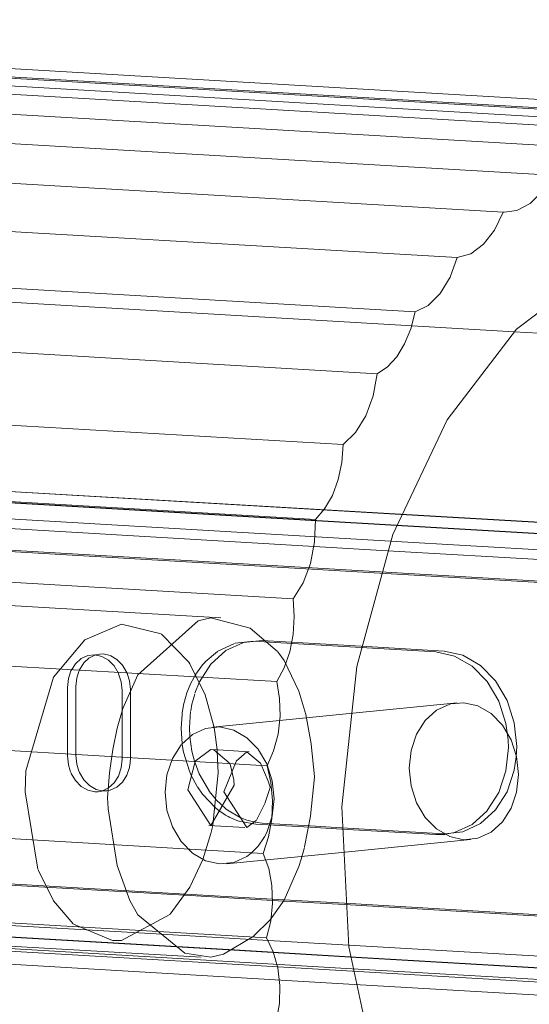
# Model space of a CAD drawing. Header units: millimetres. Extents: x -3409 to -2316, y 303 to 6766.
# Tile 6 of 10: x -2989 to -2945, y 592 to 678. Entities that reach past the tile are written whole.
import ezdxf

# ---------------------------------------------------------------- set-up
doc = ezdxf.new("R2010")
doc.units = ezdxf.units.MM
doc.layers.add('Luminarias', color=7, linetype='Continuous', lineweight=20)

# ---------------------------------------------------------------- blocks, each defined once
blk = doc.blocks.new('63435 - 63420 MILO 280 White wall lamp-595160-00 Isometrico PDF')
at = {"layer": 'Luminarias', "color": 9, "lineweight": 9, "true_color": 0xc0c0c0}
for p, q in [((-7109.27, 669.272), (-7252.12, 677.623)), ((-7113.921, 668.807), (-7256.771, 677.158)), ((-7123.069, 667.828), (-7265.919, 676.178)), ((-7118.385, 668.294), (-7261.235, 676.644)), ((-7127.597, 666.333), (-7270.447, 674.683)), ((-7131.982, 664.049), (-7274.832, 672.399)), ((-7136.255, 660.827), (-7279.105, 669.178)), ((-7140.28, 656.841), (-7283.13, 665.192)), ((-7143.957, 652.098), (-7286.807, 660.449)), ((-7136.175, 660.822), (-7136.255, 660.827)), ((-7147.268, 646.708), (-7290.118, 655.059)), ((-7135.298, 650.374), (-7087.123, 647.558)), ((-7150.219, 640.518), (-7293.069, 648.869)), ((-7152.654, 633.982), (-7295.504, 642.332)), ((-7154.612, 627.041), (-7297.462, 635.392)), ((-7145.569, 633.484), (-7117.097, 631.82)), ((-7146.092, 632.077), (-7127.79, 631.007)), ((-7156.034, 619.815), (-7298.884, 628.166)), ((-7156.877, 612.475), (-7299.727, 620.826)), ((-7140.294, 617.963), (-7149.678, 617.03)), ((-7139.701, 617.975), (-7140.83, 617.87)), ((-7157.204, 604.806), (-7300.054, 613.157)), ((-7156.924, 597.426), (-7299.774, 605.777)), ((-7150.349, 604.904), (-7139.107, 606.022)), ((-7127.79, 592.121), (-7149.229, 593.374))]:
    blk.add_line(p, q, dxfattribs=at)
at = {"layer": 'Luminarias', "color": 7, "lineweight": 9, "true_color": 0xfefefe}
for p, q in [((-7113.653, 668.665), (-7251.344, 676.714)), ((-7145.583, 633.449), (-7183.232, 635.65)), ((-7157.298, 623.415), (-7158.942, 623.239)), ((-7156.801, 623.386), (-7157.298, 623.415)), ((-7161.179, 622.475), (-7159.707, 623.156)), ((-7159.672, 623.166), (-7158.028, 623.342)), ((-7158.028, 623.342), (-7156.678, 623.263)), ((-7148.647, 622.909), (-7156.801, 623.386)), ((-7172.377, 621.901), (-7172.383, 621.897)), ((-7171.921, 622.129), (-7172.377, 621.901)), ((-7171.879, 622.143), (-7171.921, 622.129)), ((-7171.803, 622.166), (-7171.846, 622.154)), ((-7171.483, 622.226), (-7171.803, 622.166)), ((-7170.502, 622.066), (-7170.569, 622.094)), ((-7169.996, 621.762), (-7170.501, 622.065)), ((-7169.503, 621.258), (-7169.983, 621.752)), ((-7162.275, 621.543), (-7161.203, 622.459)), ((-7169.168, 620.709), (-7169.503, 621.258)), ((-7161.788, 621.341), (-7162.767, 619.81)), ((-7173.486, 620.15), (-7173.567, 619.38)), ((-7173.313, 620.712), (-7173.486, 620.15)), ((-7173.263, 620.825), (-7173.312, 620.713)), ((-7169.963, 620.764), (-7169.855, 620.544)), ((-7169.855, 620.544), (-7169.838, 620.505)), ((-7169.125, 620.616), (-7169.165, 620.704)), ((-7169.061, 620.464), (-7169.124, 620.616)), ((-7163.275, 620.163), (-7163.213, 620.27)), ((-7163.177, 620.332), (-7163.104, 620.453)), ((-7174.297, 613.325), (-7174.297, 619.308)), ((-7173.567, 619.38), (-7173.567, 618.344)), ((-7162.797, 619.748), (-7163.175, 618.798)), ((-7162.767, 619.81), (-7162.797, 619.748)), ((-7173.567, 618.333), (-7173.567, 613.398)), ((-7169.536, 619.029), (-7169.536, 613.076)), ((-7168.806, 614.641), (-7168.806, 619.101)), ((-7164.377, 615.737), (-7164.244, 617.352)), ((-7163.549, 617.196), (-7163.647, 615.809)), ((-7164.29, 614.421), (-7164.377, 615.731)), ((-7163.647, 615.809), (-7163.617, 615.036)), ((-7161.501, 615.81), (-7161.43, 615.408)), ((-7163.617, 615.036), (-7163.431, 613.732)), ((-7161.429, 615.403), (-7161.231, 613.845)), ((-7168.806, 614.512), (-7168.806, 614.636)), ((-7168.806, 613.13), (-7168.806, 614.505)), ((-7164.28, 614.343), (-7164.29, 614.421)), ((-7164.195, 613.827), (-7164.276, 614.313)), ((-7168.825, 612.743), (-7168.806, 613.119)), ((-7164.161, 613.659), (-7164.189, 613.796)), ((-7163.654, 611.998), (-7164.161, 613.659)), ((-7163.431, 613.732), (-7163.211, 612.881)), ((-7161.52, 613.873), (-7160.174, 612.736)), ((-7161.231, 613.845), (-7161.222, 613.751)), ((-7161.222, 613.751), (-7161.142, 611.862)), ((-7169.536, 613.047), (-7169.617, 612.277)), ((-7168.887, 612.35), (-7168.826, 612.736)), ((-7163.206, 612.863), (-7163.195, 612.828)), ((-7163.191, 612.815), (-7163.171, 612.754)), ((-7160.159, 612.706), (-7160.121, 612.624)), ((-7160.109, 612.596), (-7159.78, 611.245)), ((-7173.979, 611.811), (-7174.059, 612.006)), ((-7173.6, 611.169), (-7173.973, 611.798)), ((-7173.29, 611.98), (-7173.248, 611.883)), ((-7173.247, 611.88), (-7172.87, 611.242)), ((-7163.527, 611.698), (-7163.652, 611.992)), ((-7162.968, 610.644), (-7163.518, 611.679)), ((-7161.142, 611.862), (-7161.601, 607.322)), ((-7159.759, 610.769), (-7161.776, 607.262)), ((-7159.777, 611.211), (-7159.759, 610.769)), ((-7171.917, 610.195), (-7172.533, 610.333)), ((-7171.62, 610.201), (-7171.917, 610.195)), ((-7171.803, 610.405), (-7171.301, 610.278)), ((-7171.301, 610.278), (-7171.187, 610.267)), ((-7171.187, 610.267), (-7170.89, 610.274)), ((-7161.788, 610.06), (-7161.308, 609.489)), ((-7160.285, 608.042), (-7160.496, 608.161)), ((-7160.275, 608.566), (-7159.229, 607.952)), ((-7160.131, 607.962), (-7160.271, 608.035)), ((-7159.672, 607.757), (-7160.109, 607.951)), ((-7161.617, 607.246), (-7161.773, 606.556)), ((-7161.601, 607.322), (-7161.615, 607.254)), ((-7159.327, 607.633), (-7159.672, 607.757)), ((-7158.028, 607.389), (-7159.306, 607.627)), ((-7158.636, 607.719), (-7157.918, 607.537)), ((-7157.856, 607.379), (-7158.028, 607.389)), ((-7157.883, 607.531), (-7157.74, 607.508)), ((-7153.15, 607.104), (-7157.856, 607.379)), ((-7157.74, 607.508), (-7157.298, 607.461)), ((-7157.298, 607.461), (-7156.811, 607.433)), ((-7156.797, 607.432), (-7153.127, 607.217)), ((-7150.342, 606.939), (-7153.15, 607.104)), ((-7153.127, 607.217), (-7150.341, 607.055)), ((-7161.774, 606.552), (-7162.47, 604.289)), ((-7141.426, 606.533), (-7141.362, 606.53)), ((-7164.096, 601.157), (-7183.009, 602.263)), ((-7182.854, 602.369), (-7163.991, 601.266)), ((-7155.441, 600.651), (-7164.064, 601.155)), ((-7163.991, 601.266), (-7155.387, 600.763)), ((-7155.387, 600.763), (-7150.13, 600.456)), ((-7183.232, 598.757), (-7167.534, 597.84)), ((-7185.842, 597.877), (-7159.779, 596.353)), ((-7159.705, 596.385), (-7184.025, 597.807)), ((-7167.534, 597.84), (-7158.247, 597.297)), ((-7149.444, 594.747), (-7192.185, 597.246)), ((-7169.569, 597.214), (-7170.377, 597.197)), ((-7159.779, 596.353), (-7149.603, 595.758)), ((-7156.336, 596.188), (-7159.705, 596.385)), ((-7149.609, 595.795), (-7156.336, 596.188))]:
    blk.add_line(p, q, dxfattribs=at)
at = {"layer": 'Luminarias', "color": 7, "lineweight": 9, "true_color": 0xefefef}
for p, q in [((-7135.06, 660.967), (-7136.175, 660.822)), ((-7229.973, 655.908), (-7135.298, 650.374)), ((-7191.697, 636.181), (-7145.569, 633.484)), ((-7199.215, 635.182), (-7146.092, 632.077)), ((-7145.194, 634.423), (-7112.6, 632.518)), ((-7110.931, 632.433), (-7145.189, 634.436)), ((-7128.62, 630.211), (-7146.367, 631.249)), ((-7147.021, 629.285), (-7117.175, 627.54)), ((-7117.097, 627.651), (-7146.983, 629.398)), ((-7160.909, 625.393), (-7200.59, 627.713)), ((-7155.951, 622.441), (-7158.348, 624.473)), ((-7148.671, 622.795), (-7142.156, 622.414)), ((-7155.387, 621.674), (-7155.942, 622.429)), ((-7154.089, 618.994), (-7155.387, 621.674)), ((-7153.49, 616.956), (-7154.089, 618.994)), ((-7169.463, 617.465), (-7169.956, 615.756)), ((-7149.678, 617.03), (-7161.61, 615.843)), ((-7169.956, 615.756), (-7170.345, 613.887)), ((-7170.345, 613.887), (-7170.63, 611.859)), ((-7170.63, 611.859), (-7170.811, 609.67)), ((-7170.811, 609.67), (-7170.746, 608.729)), ((-7136.658, 610.128), (-7137.653, 608.551)), ((-7170.744, 608.705), (-7169.956, 603.753)), ((-7137.667, 608.535), (-7138.982, 607.344)), ((-7160.423, 603.902), (-7150.349, 604.904)), ((-7169.956, 603.753), (-7168.866, 600.712)), ((-7154.089, 603.671), (-7153.89, 604.301)), ((-7126.18, 598.941), (-7150.118, 600.34)), ((-7158.03, 597.602), (-7156.609, 599.011)), ((-7202.323, 598.063), (-7162.642, 595.744)), ((-7160.668, 596.022), (-7158.042, 597.592)), ((-7149.758, 596.801), (-7117.097, 594.891)), ((-7149.229, 593.374), (-7199.215, 596.296)), ((-7149.411, 594.534), (-7127.616, 593.26))]:
    blk.add_line(p, q, dxfattribs=at)
at = {"layer": 'Luminarias', "color": 7, "lineweight": 9, "true_color": 0xfbfbfb}
for p, q in [((-7145.189, 634.436), (-7185.531, 636.794)), ((-7184.025, 636.693), (-7145.194, 634.423)), ((-7146.367, 631.249), (-7197.453, 634.235)), ((-7113.394, 631.567), (-7145.583, 633.449)), ((-7146.983, 629.398), (-7183.232, 631.517)), ((-7183.009, 631.389), (-7147.021, 629.285)), ((-7166.099, 623.953), (-7163.701, 621.519)), ((-7156.678, 623.263), (-7148.671, 622.795)), ((-7141.426, 622.487), (-7148.647, 622.909)), ((-7162.271, 618.654), (-7161.501, 615.81)), ((-7153.015, 614.37), (-7153.49, 616.956)), ((-7152.744, 611.526), (-7153.014, 614.358)), ((-7158.434, 613.694), (-7161.582, 613.878)), ((-7135.291, 612.097), (-7135.117, 613.255)), ((-7163.793, 610.368), (-7163.157, 612.84)), ((-7160.645, 610.184), (-7159.586, 612.848)), ((-7157.433, 612.65), (-7156.784, 611.112)), ((-7177.996, 610.186), (-7177.922, 612.014)), ((-7153.072, 608.1), (-7152.741, 611.467)), ((-7152.741, 611.467), (-7152.743, 611.511)), ((-7156.615, 610.568), (-7157.054, 609.246)), ((-7156.783, 611.111), (-7156.61, 610.585)), ((-7176.878, 603.425), (-7177.996, 610.186)), ((-7161.776, 607.262), (-7163.793, 610.368)), ((-7157.055, 609.242), (-7157.807, 607.707)), ((-7153.596, 605.38), (-7153.076, 608.069)), ((-7161.969, 607.258), (-7158.821, 607.074)), ((-7142.156, 606.461), (-7150.342, 606.939)), ((-7150.341, 607.055), (-7141.459, 606.535)), ((-7141.357, 606.478), (-7142.156, 606.461)), ((-7141.287, 606.486), (-7141.357, 606.478)), ((-7153.89, 604.301), (-7153.608, 605.331)), ((-7150.118, 600.34), (-7155.441, 600.651)), ((-7150.13, 600.456), (-7126.18, 599.056)), ((-7165.356, 599.483), (-7169.569, 597.214)), ((-7170.377, 597.197), (-7173.782, 598.645)), ((-7197.453, 597.343), (-7149.411, 594.534)), ((-7158.247, 597.297), (-7149.758, 596.801)), ((-7119.708, 594.047), (-7149.609, 595.795)), ((-7149.603, 595.758), (-7119.937, 594.024)), ((-7127.458, 593.462), (-7149.444, 594.747))]:
    blk.add_line(p, q, dxfattribs=at)
at = {"layer": 'Luminarias', "color": 9, "lineweight": 9, "true_color": 0xc0c0c0}
for points in [[(-7131.982, 664.049, 0), (-7132.857, 662.628, 0), (-7133.904, 661.58, 0), (-7135.06, 660.967, 0)], [(-7136.255, 660.827, 0), (-7137.017, 659.248, 0), (-7137.985, 658.009, 0), (-7139.096, 657.189, 0), (-7140.28, 656.841, 0)], [(-7093.289, 593.342, 0), (-7097.056, 582.306, 0), (-7102.336, 573.012, 0), (-7108.791, 566.054, 0), (-7116.006, 561.878, 0), (-7123.52, 560.753, 0), (-7130.851, 562.749, 0), (-7137.53, 567.739, 0), (-7143.129, 575.404, 0), (-7147.289, 585.252, 0), (-7149.743, 596.652, 0), (-7150.335, 608.875, 0), (-7149.026, 621.136, 0), (-7145.901, 632.652, 0), (-7141.159, 642.683, 0), (-7135.104, 650.588, 0), (-7128.125, 655.859, 0), (-7120.668, 658.16, 0)], [(-7140.28, 656.841, 0), (-7140.904, 655.127, 0), (-7141.765, 653.706, 0), (-7142.805, 652.674, 0), (-7143.957, 652.098, 0)], [(-7143.957, 652.098, 0), (-7144.324, 650.63, 0), (-7144.866, 649.303, 0), (-7145.558, 648.175, 0), (-7146.371, 647.297, 0), (-7147.268, 646.708, 0)], [(-7147.268, 646.708, 0), (-7147.622, 644.77, 0), (-7148.264, 643.016, 0), (-7149.149, 641.566, 0), (-7150.219, 640.518, 0)], [(-7150.219, 640.518, 0), (-7150.343, 638.956, 0), (-7150.668, 637.454, 0), (-7151.178, 636.082, 0), (-7151.851, 634.907, 0), (-7152.654, 633.982, 0)], [(-7152.654, 633.982, 0), (-7152.723, 632.031, 0), (-7153.092, 630.143, 0), (-7153.735, 628.443, 0), (-7154.612, 627.041, 0)], [(-7154.612, 627.041, 0), (-7154.498, 625.498, 0), (-7154.593, 623.931, 0), (-7154.892, 622.414, 0), (-7155.38, 621.02, 0), (-7156.034, 619.815, 0)], [(-7156.034, 619.815, 0), (-7155.778, 618.34, 0), (-7155.738, 616.786, 0), (-7155.916, 615.237, 0), (-7156.302, 613.774, 0), (-7156.877, 612.475, 0)], [(-7139.701, 606.01, 0), (-7138.468, 606.142, 0), (-7137.32, 606.672, 0), (-7136.334, 607.565, 0), (-7135.577, 608.76, 0), (-7135.101, 610.175, 0), (-7134.939, 611.714, 0), (-7135.101, 613.272, 0), (-7135.577, 614.743, 0), (-7136.334, 616.026, 0), (-7137.32, 617.034, 0), (-7138.468, 617.699, 0), (-7139.701, 617.975, 0)], [(-7156.877, 612.475, 0), (-7156.538, 611.007, 0), (-7156.399, 609.434, 0), (-7156.467, 607.829, 0), (-7156.74, 606.263, 0), (-7157.204, 604.806, 0)], [(-7157.204, 604.806, 0), (-7156.726, 603.497, 0), (-7156.451, 602.024, 0), (-7156.392, 600.467, 0), (-7156.552, 598.906, 0), (-7156.924, 597.426, 0)], [(-7156.924, 597.426, 0), (-7156.336, 596.227, 0), (-7155.94, 594.821, 0), (-7155.759, 593.282, 0), (-7155.802, 591.694, 0), (-7156.068, 590.144, 0)]]:
    blk.add_polyline3d(points, dxfattribs=at)
at = {"layer": 'Luminarias', "color": 7, "lineweight": 9, "true_color": 0xefefef}
for points in [[(-7158.348, 624.473, 0), (-7161.776, 625.375, 0), (-7162.884, 625.115, 0)], [(-7162.884, 625.115, 0), (-7168.165, 620.403, 0), (-7169.463, 617.465, 0)], [(-7142.156, 622.414, 0), (-7140.513, 622.046, 0), (-7138.982, 621.16, 0), (-7137.667, 619.816, 0), (-7136.658, 618.104, 0), (-7136.024, 616.144, 0), (-7135.83, 614.733, 0)], [(-7140.83, 617.87, 0), (-7140.933, 617.843, 0), (-7142.082, 617.313, 0), (-7143.068, 616.42, 0), (-7143.824, 615.225, 0), (-7144.3, 613.81, 0), (-7144.462, 612.271, 0), (-7144.3, 610.713, 0), (-7143.824, 609.242, 0), (-7143.068, 607.959, 0), (-7142.082, 606.951, 0), (-7140.933, 606.286, 0), (-7139.73, 606.012, 0)], [(-7161.016, 615.855, 0), (-7162.249, 615.723, 0), (-7163.397, 615.193, 0), (-7164.355, 614.334, 0)], [(-7157.622, 613.87, 0), (-7157.649, 613.906, 0), (-7158.635, 614.914, 0), (-7159.784, 615.579, 0), (-7161.016, 615.855, 0)], [(-7164.383, 614.3, 0), (-7165.14, 613.105, 0), (-7165.616, 611.69, 0), (-7165.778, 610.151, 0), (-7165.616, 608.593, 0), (-7165.14, 607.122, 0), (-7164.383, 605.839, 0), (-7163.397, 604.831, 0), (-7162.249, 604.166, 0), (-7161.016, 603.89, 0)], [(-7135.829, 614.715, 0), (-7135.807, 614.066, 0), (-7136.024, 612.015, 0), (-7136.656, 610.132, 0)], [(-7157.087, 606.264, 0), (-7156.893, 606.64, 0), (-7156.417, 608.055, 0), (-7156.255, 609.594, 0), (-7156.417, 611.152, 0), (-7156.893, 612.623, 0), (-7157.612, 613.857, 0)], [(-7138.982, 607.344, 0), (-7140.513, 606.637, 0), (-7141.287, 606.486, 0)], [(-7158.252, 604.841, 0), (-7157.649, 605.445, 0), (-7157.09, 606.259, 0)], [(-7161.016, 603.89, 0), (-7159.784, 604.022, 0), (-7158.635, 604.552, 0), (-7158.264, 604.831, 0)], [(-7156.609, 599.012, 0), (-7155.387, 600.734, 0), (-7154.089, 603.671, 0)], [(-7168.866, 600.712, 0), (-7168.165, 599.463, 0), (-7164.044, 596.112, 0)], [(-7164.044, 596.112, 0), (-7161.776, 595.761, 0), (-7160.668, 596.022, 0)]]:
    blk.add_polyline3d(points, dxfattribs=at)
at = {"layer": 'Luminarias', "color": 7, "lineweight": 9, "true_color": 0xfbfbfb}
for points in [[(-7172.794, 623.462, 0), (-7169.569, 624.833, 0), (-7166.133, 623.975, 0)], [(-7177.921, 612.03, 0), (-7175.528, 620.196, 0), (-7172.795, 623.461, 0)], [(-7135.117, 613.26, 0), (-7135.077, 614.139, 0), (-7135.294, 616.216, 0), (-7135.928, 618.177, 0), (-7136.937, 619.888, 0), (-7138.252, 621.233, 0), (-7139.783, 622.119, 0), (-7141.426, 622.487, 0)], [(-7163.7, 621.516, 0), (-7163.611, 621.381, 0), (-7162.278, 618.672, 0)], [(-7163.146, 612.859, 0), (-7161.776, 613.874, 0), (-7161.52, 613.873, 0)], [(-7159.568, 612.877, 0), (-7158.628, 613.69, 0), (-7157.434, 612.652, 0)], [(-7136.923, 608.624, 0), (-7135.928, 610.2, 0), (-7135.294, 612.087, 0)], [(-7157.814, 607.697, 0), (-7158.628, 607.078, 0), (-7160.645, 610.184, 0)], [(-7141.362, 606.53, 0), (-7139.783, 606.709, 0), (-7138.252, 607.417, 0), (-7136.937, 608.607, 0)], [(-7162.47, 604.289, 0), (-7163.611, 601.852, 0), (-7165.327, 599.513, 0)], [(-7173.793, 598.654, 0), (-7175.528, 600.666, 0), (-7176.867, 603.393, 0)]]:
    blk.add_polyline3d(points, dxfattribs=at)
at = {"layer": 'Luminarias', "color": 7, "lineweight": 9, "true_color": 0xfefefe}
for points in [[(-7158.942, 623.239, 0), (-7160.473, 622.532, 0), (-7161.777, 621.353, 0)], [(-7173.6, 621.382, 0), (-7173.107, 621.829, 0), (-7172.533, 622.094, 0), (-7171.917, 622.16, 0), (-7171.3, 622.022, 0), (-7170.726, 621.689, 0)], [(-7172.392, 621.891, 0), (-7172.87, 621.455, 0), (-7173.248, 620.857, 0)], [(-7170.57, 622.094, 0), (-7171.187, 622.232, 0), (-7171.483, 622.226, 0)], [(-7173.996, 620.748, 0), (-7173.979, 620.785, 0), (-7173.6, 621.382, 0)], [(-7170.726, 621.689, 0), (-7170.233, 621.185, 0), (-7169.98, 620.795, 0)], [(-7163.104, 620.453, 0), (-7162.518, 621.268, 0), (-7162.293, 621.524, 0)], [(-7174.297, 619.308, 0), (-7174.216, 620.077, 0), (-7173.996, 620.746, 0)], [(-7169.837, 620.503, 0), (-7169.617, 619.808, 0), (-7169.536, 619.029, 0)], [(-7168.806, 619.135, 0), (-7168.887, 619.881, 0), (-7169.047, 620.428, 0)], [(-7163.866, 618.841, 0), (-7163.527, 619.675, 0), (-7163.283, 620.149, 0)], [(-7164.239, 617.384, 0), (-7164.161, 617.788, 0), (-7163.867, 618.839, 0)], [(-7163.196, 618.733, 0), (-7163.431, 617.861, 0), (-7163.537, 617.277, 0)], [(-7174.065, 612.022, 0), (-7174.216, 612.546, 0), (-7174.297, 613.325, 0)], [(-7173.567, 613.398, 0), (-7173.486, 612.619, 0), (-7173.301, 612.007, 0)], [(-7170.858, 610.277, 0), (-7170.57, 610.333, 0), (-7169.996, 610.598, 0), (-7169.503, 611.045, 0), (-7169.125, 611.642, 0), (-7168.895, 612.314, 0)], [(-7169.617, 612.277, 0), (-7169.855, 611.57, 0), (-7170.233, 610.972, 0), (-7170.726, 610.526, 0)], [(-7163.166, 612.736, 0), (-7162.797, 611.771, 0), (-7161.806, 610.084, 0)], [(-7172.533, 610.333, 0), (-7173.107, 610.665, 0), (-7173.6, 611.169, 0)], [(-7172.87, 611.242, 0), (-7172.377, 610.738, 0), (-7171.803, 610.405, 0)], [(-7170.726, 610.526, 0), (-7171.3, 610.261, 0), (-7171.62, 610.201, 0)], [(-7161.376, 608.783, 0), (-7162.518, 609.987, 0), (-7162.954, 610.621, 0)], [(-7161.308, 609.489, 0), (-7160.473, 608.716, 0), (-7160.275, 608.566, 0)], [(-7160.496, 608.161, 0), (-7161.203, 608.643, 0), (-7161.376, 608.783, 0)], [(-7159.2, 607.939, 0), (-7158.942, 607.829, 0), (-7158.653, 607.724, 0)]]:
    blk.add_polyline3d(points, dxfattribs=at)

msp = doc.modelspace()

# ---------------------------------------------------------------- block references
at = {"layer": 'Luminarias', "color": 7, "lineweight": 9, "true_color": 0xfbfbfb}
msp.add_blockref('63435 - 63420 MILO 280 White wall lamp-595160-00 Isometrico PDF', (4189.464, 0), dxfattribs=at)

doc.saveas('drawing.dxf')
